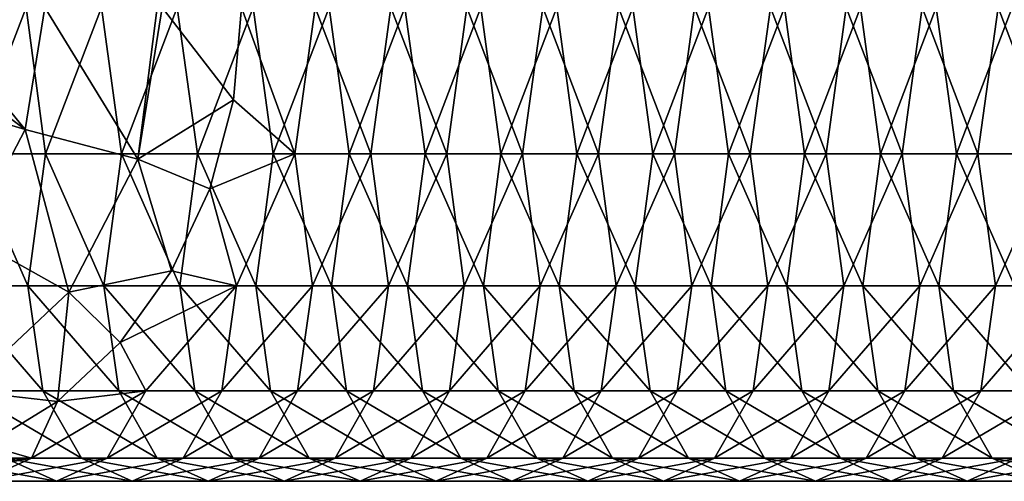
# Model space of a CAD drawing. Header units: inches. Extents: x -3.56 to 3.56, y -0.38 to 0.62.
# Tile 79 of 256: x -1.62 to -1.1, y -0.38 to -0.13. Entities that reach past the tile are written whole.
import ezdxf

# ---------------------------------------------------------------- set-up
doc = ezdxf.new("R2010")
doc.units = ezdxf.units.IN
doc.header["$LTSCALE"] = 65.185185
doc.header["$MEASUREMENT"] = 0
doc.layers.add('56', color=7, linetype='CONTINUOUS')
doc.layers.add('62', color=7, linetype='CONTINUOUS')

msp = doc.modelspace()

# ---------------------------------------------------------------- linework, layer by layer
at = {"layer": '56', "color": 13, "linetype": 'Continuous', "true_color": 0xd67263}
for points in [[(-1.61456, -0.125, -2.29651), (-1.65451, -0.125, -2.36569), (-1.64442, -0.20225, -2.3727), (-1.61456, -0.125, -2.29651)], [(-1.61456, -0.125, -2.29651), (-1.64442, -0.20225, -2.3727), (-1.60438, -0.20225, -2.30335), (-1.61456, -0.125, -2.29651)], [(-1.57494, -0.125, -2.22788), (-1.61456, -0.125, -2.29651), (-1.60438, -0.20225, -2.30335), (-1.57494, -0.125, -2.22788)], [(-1.57494, -0.125, -2.22788), (-1.60438, -0.20225, -2.30335), (-1.56434, -0.20225, -2.23399), (-1.57494, -0.125, -2.22788)], [(-1.5349, -0.125, -2.15853), (-1.57494, -0.125, -2.22788), (-1.56434, -0.20225, -2.23399), (-1.5349, -0.125, -2.15853)], [(-1.5349, -0.125, -2.15853), (-1.56434, -0.20225, -2.23399), (-1.5243, -0.20225, -2.16464), (-1.5349, -0.125, -2.15853)], [(-1.49486, -0.125, -2.08917), (-1.5349, -0.125, -2.15853), (-1.5243, -0.20225, -2.16464), (-1.49486, -0.125, -2.08917)], [(-1.49486, -0.125, -2.08917), (-1.5243, -0.20225, -2.16464), (-1.48426, -0.20225, -2.09529), (-1.49486, -0.125, -2.08917)], [(-1.50531, -0.17377, -3.09767), (-1.50111, -0.125, -3.09999), (-1.47284, -0.20225, -3.02657), (-1.50531, -0.17377, -3.09767)], [(-1.47284, -0.20225, -3.02657), (-1.50111, -0.125, -3.09999), (-1.46225, -0.125, -3.03269), (-1.47284, -0.20225, -3.02657)], [(-1.45482, -0.125, -2.01982), (-1.49486, -0.125, -2.08917), (-1.48426, -0.20225, -2.09529), (-1.45482, -0.125, -2.01982)], [(-1.45482, -0.125, -2.01982), (-1.48426, -0.20225, -2.09529), (-1.44422, -0.20225, -2.02594), (-1.45482, -0.125, -2.01982)], [(-1.47284, -0.20225, -3.02657), (-1.46225, -0.125, -3.03269), (-1.4328, -0.20225, -2.95722), (-1.47284, -0.20225, -3.02657)], [(-1.46225, -0.125, -3.03269), (-1.42221, -0.125, -2.96334), (-1.4328, -0.20225, -2.95722), (-1.46225, -0.125, -3.03269)], [(-1.41478, -0.125, -1.95047), (-1.45482, -0.125, -2.01982), (-1.44422, -0.20225, -2.02594), (-1.41478, -0.125, -1.95047)], [(-1.41478, -0.125, -1.95047), (-1.44422, -0.20225, -2.02594), (-1.40418, -0.20225, -1.95659), (-1.41478, -0.125, -1.95047)], [(-1.4328, -0.20225, -2.95722), (-1.42221, -0.125, -2.96334), (-1.39276, -0.20225, -2.88787), (-1.4328, -0.20225, -2.95722)], [(-1.42221, -0.125, -2.96334), (-1.38217, -0.125, -2.89398), (-1.39276, -0.20225, -2.88787), (-1.42221, -0.125, -2.96334)], [(-1.37474, -0.125, -1.88112), (-1.41478, -0.125, -1.95047), (-1.40418, -0.20225, -1.95659), (-1.37474, -0.125, -1.88112)], [(-1.37474, -0.125, -1.88112), (-1.40418, -0.20225, -1.95659), (-1.36414, -0.20225, -1.88724), (-1.37474, -0.125, -1.88112)], [(-1.39276, -0.20225, -2.88787), (-1.38217, -0.125, -2.89398), (-1.35272, -0.20225, -2.81852), (-1.39276, -0.20225, -2.88787)], [(-1.38217, -0.125, -2.89398), (-1.34213, -0.125, -2.82463), (-1.35272, -0.20225, -2.81852), (-1.38217, -0.125, -2.89398)], [(-1.3347, -0.125, -1.81177), (-1.37474, -0.125, -1.88112), (-1.36414, -0.20225, -1.88724), (-1.3347, -0.125, -1.81177)], [(-1.3347, -0.125, -1.81177), (-1.36414, -0.20225, -1.88724), (-1.3241, -0.20225, -1.81789), (-1.3347, -0.125, -1.81177)], [(-1.35272, -0.20225, -2.81852), (-1.34213, -0.125, -2.82463), (-1.31268, -0.20225, -2.74916), (-1.35272, -0.20225, -2.81852)], [(-1.34213, -0.125, -2.82463), (-1.30209, -0.125, -2.75528), (-1.31268, -0.20225, -2.74916), (-1.34213, -0.125, -2.82463)], [(-1.29466, -0.125, -1.74242), (-1.3347, -0.125, -1.81177), (-1.3241, -0.20225, -1.81789), (-1.29466, -0.125, -1.74242)], [(-1.29466, -0.125, -1.74242), (-1.3241, -0.20225, -1.81789), (-1.28406, -0.20225, -1.74854), (-1.29466, -0.125, -1.74242)], [(-1.31268, -0.20225, -2.74916), (-1.30209, -0.125, -2.75528), (-1.27264, -0.20225, -2.67981), (-1.31268, -0.20225, -2.74916)], [(-1.30209, -0.125, -2.75528), (-1.26205, -0.125, -2.68593), (-1.27264, -0.20225, -2.67981), (-1.30209, -0.125, -2.75528)], [(-1.25462, -0.125, -1.67307), (-1.29466, -0.125, -1.74242), (-1.28406, -0.20225, -1.74854), (-1.25462, -0.125, -1.67307)], [(-1.25462, -0.125, -1.67307), (-1.28406, -0.20225, -1.74854), (-1.24402, -0.20225, -1.67918), (-1.25462, -0.125, -1.67307)], [(-1.27264, -0.20225, -2.67981), (-1.26205, -0.125, -2.68593), (-1.2326, -0.20225, -2.61046), (-1.27264, -0.20225, -2.67981)], [(-1.26205, -0.125, -2.68593), (-1.22201, -0.125, -2.61658), (-1.2326, -0.20225, -2.61046), (-1.26205, -0.125, -2.68593)], [(-1.21458, -0.125, -1.60371), (-1.25462, -0.125, -1.67307), (-1.24402, -0.20225, -1.67918), (-1.21458, -0.125, -1.60371)], [(-1.21458, -0.125, -1.60371), (-1.24402, -0.20225, -1.67918), (-1.20398, -0.20225, -1.60983), (-1.21458, -0.125, -1.60371)], [(-1.2326, -0.20225, -2.61046), (-1.22201, -0.125, -2.61658), (-1.19256, -0.20225, -2.54111), (-1.2326, -0.20225, -2.61046)], [(-1.22201, -0.125, -2.61658), (-1.18197, -0.125, -2.54723), (-1.19256, -0.20225, -2.54111), (-1.22201, -0.125, -2.61658)], [(-1.17454, -0.125, -1.53436), (-1.21458, -0.125, -1.60371), (-1.20398, -0.20225, -1.60983), (-1.17454, -0.125, -1.53436)], [(-1.17454, -0.125, -1.53436), (-1.20398, -0.20225, -1.60983), (-1.16394, -0.20225, -1.54048), (-1.17454, -0.125, -1.53436)], [(-1.19256, -0.20225, -2.54111), (-1.18197, -0.125, -2.54723), (-1.15252, -0.20225, -2.47176), (-1.19256, -0.20225, -2.54111)], [(-1.18197, -0.125, -2.54723), (-1.14193, -0.125, -2.47788), (-1.15252, -0.20225, -2.47176), (-1.18197, -0.125, -2.54723)], [(-1.1345, -0.125, -1.46501), (-1.17454, -0.125, -1.53436), (-1.16394, -0.20225, -1.54048), (-1.1345, -0.125, -1.46501)], [(-1.1345, -0.125, -1.46501), (-1.16394, -0.20225, -1.54048), (-1.1239, -0.20225, -1.47113), (-1.1345, -0.125, -1.46501)], [(-1.15252, -0.20225, -2.47176), (-1.14193, -0.125, -2.47788), (-1.11248, -0.20225, -2.40241), (-1.15252, -0.20225, -2.47176)], [(-1.14193, -0.125, -2.47788), (-1.10189, -0.125, -2.40853), (-1.11248, -0.20225, -2.40241), (-1.14193, -0.125, -2.47788)], [(-1.09446, -0.125, -1.39566), (-1.1345, -0.125, -1.46501), (-1.1239, -0.20225, -1.47113), (-1.09446, -0.125, -1.39566)], [(-1.09446, -0.125, -1.39566), (-1.1239, -0.20225, -1.47113), (-1.08386, -0.20225, -1.40178), (-1.09446, -0.125, -1.39566)], [(-1.11248, -0.20225, -2.40241), (-1.10189, -0.125, -2.40853), (-1.07244, -0.20225, -2.33306), (-1.11248, -0.20225, -2.40241)], [(-1.10189, -0.125, -2.40853), (-1.06185, -0.125, -2.33917), (-1.07244, -0.20225, -2.33306), (-1.10189, -0.125, -2.40853)], [(-1.51776, -0.22067, -3.09077), (-1.50531, -0.17377, -3.09767), (-1.47284, -0.20225, -3.02657), (-1.51776, -0.22067, -3.09077)], [(-1.64442, -0.20225, -2.3727), (-1.65371, -0.27195, -2.4598), (-1.61367, -0.27195, -2.39045), (-1.64442, -0.20225, -2.3727)], [(-1.64442, -0.20225, -2.3727), (-1.61367, -0.27195, -2.39045), (-1.60438, -0.20225, -2.30335), (-1.64442, -0.20225, -2.3727)], [(-1.60438, -0.20225, -2.30335), (-1.61367, -0.27195, -2.39045), (-1.57363, -0.27195, -2.3211), (-1.60438, -0.20225, -2.30335)], [(-1.60438, -0.20225, -2.30335), (-1.57363, -0.27195, -2.3211), (-1.56434, -0.20225, -2.23399), (-1.60438, -0.20225, -2.30335)], [(-1.56434, -0.20225, -2.23399), (-1.57363, -0.27195, -2.3211), (-1.53359, -0.27195, -2.25175), (-1.56434, -0.20225, -2.23399)], [(-1.56434, -0.20225, -2.23399), (-1.53359, -0.27195, -2.25175), (-1.5243, -0.20225, -2.16464), (-1.56434, -0.20225, -2.23399)], [(-1.5243, -0.20225, -2.16464), (-1.53359, -0.27195, -2.25175), (-1.49355, -0.27195, -2.1824), (-1.5243, -0.20225, -2.16464)], [(-1.5243, -0.20225, -2.16464), (-1.49355, -0.27195, -2.1824), (-1.48426, -0.20225, -2.09529), (-1.5243, -0.20225, -2.16464)], [(-1.5036, -0.27195, -3.00881), (-1.51776, -0.22067, -3.09077), (-1.47284, -0.20225, -3.02657), (-1.5036, -0.27195, -3.00881)], [(-1.5036, -0.27195, -3.00881), (-1.47284, -0.20225, -3.02657), (-1.46356, -0.27195, -2.93946), (-1.5036, -0.27195, -3.00881)], [(-1.48426, -0.20225, -2.09529), (-1.49355, -0.27195, -2.1824), (-1.45351, -0.27195, -2.11305), (-1.48426, -0.20225, -2.09529)], [(-1.48426, -0.20225, -2.09529), (-1.45351, -0.27195, -2.11305), (-1.44422, -0.20225, -2.02594), (-1.48426, -0.20225, -2.09529)], [(-1.46356, -0.27195, -2.93946), (-1.47284, -0.20225, -3.02657), (-1.4328, -0.20225, -2.95722), (-1.46356, -0.27195, -2.93946)], [(-1.46356, -0.27195, -2.93946), (-1.4328, -0.20225, -2.95722), (-1.42352, -0.27195, -2.87011), (-1.46356, -0.27195, -2.93946)], [(-1.44422, -0.20225, -2.02594), (-1.45351, -0.27195, -2.11305), (-1.41347, -0.27195, -2.0437), (-1.44422, -0.20225, -2.02594)], [(-1.44422, -0.20225, -2.02594), (-1.41347, -0.27195, -2.0437), (-1.40418, -0.20225, -1.95659), (-1.44422, -0.20225, -2.02594)], [(-1.42352, -0.27195, -2.87011), (-1.4328, -0.20225, -2.95722), (-1.39276, -0.20225, -2.88787), (-1.42352, -0.27195, -2.87011)], [(-1.42352, -0.27195, -2.87011), (-1.39276, -0.20225, -2.88787), (-1.38348, -0.27195, -2.80076), (-1.42352, -0.27195, -2.87011)], [(-1.40418, -0.20225, -1.95659), (-1.41347, -0.27195, -2.0437), (-1.37343, -0.27195, -1.97434), (-1.40418, -0.20225, -1.95659)], [(-1.40418, -0.20225, -1.95659), (-1.37343, -0.27195, -1.97434), (-1.36414, -0.20225, -1.88724), (-1.40418, -0.20225, -1.95659)], [(-1.38348, -0.27195, -2.80076), (-1.39276, -0.20225, -2.88787), (-1.35272, -0.20225, -2.81852), (-1.38348, -0.27195, -2.80076)], [(-1.38348, -0.27195, -2.80076), (-1.35272, -0.20225, -2.81852), (-1.34344, -0.27195, -2.73141), (-1.38348, -0.27195, -2.80076)], [(-1.36414, -0.20225, -1.88724), (-1.37343, -0.27195, -1.97434), (-1.33339, -0.27195, -1.90499), (-1.36414, -0.20225, -1.88724)], [(-1.36414, -0.20225, -1.88724), (-1.33339, -0.27195, -1.90499), (-1.3241, -0.20225, -1.81789), (-1.36414, -0.20225, -1.88724)], [(-1.34344, -0.27195, -2.73141), (-1.35272, -0.20225, -2.81852), (-1.31268, -0.20225, -2.74916), (-1.34344, -0.27195, -2.73141)], [(-1.34344, -0.27195, -2.73141), (-1.31268, -0.20225, -2.74916), (-1.3034, -0.27195, -2.66206), (-1.34344, -0.27195, -2.73141)], [(-1.3241, -0.20225, -1.81789), (-1.33339, -0.27195, -1.90499), (-1.29335, -0.27195, -1.83564), (-1.3241, -0.20225, -1.81789)], [(-1.3241, -0.20225, -1.81789), (-1.29335, -0.27195, -1.83564), (-1.28406, -0.20225, -1.74854), (-1.3241, -0.20225, -1.81789)], [(-1.3034, -0.27195, -2.66206), (-1.31268, -0.20225, -2.74916), (-1.27264, -0.20225, -2.67981), (-1.3034, -0.27195, -2.66206)], [(-1.3034, -0.27195, -2.66206), (-1.27264, -0.20225, -2.67981), (-1.26336, -0.27195, -2.59271), (-1.3034, -0.27195, -2.66206)], [(-1.28406, -0.20225, -1.74854), (-1.29335, -0.27195, -1.83564), (-1.25331, -0.27195, -1.76629), (-1.28406, -0.20225, -1.74854)], [(-1.28406, -0.20225, -1.74854), (-1.25331, -0.27195, -1.76629), (-1.24402, -0.20225, -1.67918), (-1.28406, -0.20225, -1.74854)], [(-1.26336, -0.27195, -2.59271), (-1.27264, -0.20225, -2.67981), (-1.2326, -0.20225, -2.61046), (-1.26336, -0.27195, -2.59271)], [(-1.26336, -0.27195, -2.59271), (-1.2326, -0.20225, -2.61046), (-1.22332, -0.27195, -2.52336), (-1.26336, -0.27195, -2.59271)], [(-1.24402, -0.20225, -1.67918), (-1.25331, -0.27195, -1.76629), (-1.21327, -0.27195, -1.69694), (-1.24402, -0.20225, -1.67918)], [(-1.24402, -0.20225, -1.67918), (-1.21327, -0.27195, -1.69694), (-1.20398, -0.20225, -1.60983), (-1.24402, -0.20225, -1.67918)], [(-1.22332, -0.27195, -2.52336), (-1.2326, -0.20225, -2.61046), (-1.19256, -0.20225, -2.54111), (-1.22332, -0.27195, -2.52336)], [(-1.22332, -0.27195, -2.52336), (-1.19256, -0.20225, -2.54111), (-1.18328, -0.27195, -2.454), (-1.22332, -0.27195, -2.52336)], [(-1.20398, -0.20225, -1.60983), (-1.21327, -0.27195, -1.69694), (-1.17323, -0.27195, -1.62759), (-1.20398, -0.20225, -1.60983)], [(-1.20398, -0.20225, -1.60983), (-1.17323, -0.27195, -1.62759), (-1.16394, -0.20225, -1.54048), (-1.20398, -0.20225, -1.60983)], [(-1.18328, -0.27195, -2.454), (-1.19256, -0.20225, -2.54111), (-1.15252, -0.20225, -2.47176), (-1.18328, -0.27195, -2.454)], [(-1.18328, -0.27195, -2.454), (-1.15252, -0.20225, -2.47176), (-1.14324, -0.27195, -2.38465), (-1.18328, -0.27195, -2.454)], [(-1.16394, -0.20225, -1.54048), (-1.17323, -0.27195, -1.62759), (-1.13319, -0.27195, -1.55824), (-1.16394, -0.20225, -1.54048)], [(-1.16394, -0.20225, -1.54048), (-1.13319, -0.27195, -1.55824), (-1.1239, -0.20225, -1.47113), (-1.16394, -0.20225, -1.54048)], [(-1.14324, -0.27195, -2.38465), (-1.15252, -0.20225, -2.47176), (-1.11248, -0.20225, -2.40241), (-1.14324, -0.27195, -2.38465)], [(-1.14324, -0.27195, -2.38465), (-1.11248, -0.20225, -2.40241), (-1.1032, -0.27195, -2.3153), (-1.14324, -0.27195, -2.38465)], [(-1.1239, -0.20225, -1.47113), (-1.13319, -0.27195, -1.55824), (-1.09315, -0.27195, -1.48889), (-1.1239, -0.20225, -1.47113)], [(-1.1239, -0.20225, -1.47113), (-1.09315, -0.27195, -1.48889), (-1.08386, -0.20225, -1.40178), (-1.1239, -0.20225, -1.47113)], [(-1.1032, -0.27195, -2.3153), (-1.11248, -0.20225, -2.40241), (-1.07244, -0.20225, -2.33306), (-1.1032, -0.27195, -2.3153)], [(-1.1032, -0.27195, -2.3153), (-1.07244, -0.20225, -2.33306), (-1.06316, -0.27195, -2.24595), (-1.1032, -0.27195, -2.3153)], [(-1.53795, -0.2639, -3.07953), (-1.51776, -0.22067, -3.09077), (-1.5036, -0.27195, -3.00881), (-1.53795, -0.2639, -3.07953)], [(-1.56509, -0.30178, -3.06436), (-1.53795, -0.2639, -3.07953), (-1.5036, -0.27195, -3.00881), (-1.56509, -0.30178, -3.06436)], [(-1.65371, -0.27195, -2.4598), (-1.64585, -0.32725, -2.55681), (-1.60581, -0.32725, -2.48746), (-1.65371, -0.27195, -2.4598)], [(-1.65371, -0.27195, -2.4598), (-1.60581, -0.32725, -2.48746), (-1.61367, -0.27195, -2.39045), (-1.65371, -0.27195, -2.4598)], [(-1.61367, -0.27195, -2.39045), (-1.60581, -0.32725, -2.48746), (-1.56577, -0.32725, -2.41811), (-1.61367, -0.27195, -2.39045)], [(-1.61367, -0.27195, -2.39045), (-1.56577, -0.32725, -2.41811), (-1.57363, -0.27195, -2.3211), (-1.61367, -0.27195, -2.39045)], [(-1.57363, -0.27195, -2.3211), (-1.56577, -0.32725, -2.41811), (-1.52573, -0.32725, -2.34875), (-1.57363, -0.27195, -2.3211)], [(-1.57363, -0.27195, -2.3211), (-1.52573, -0.32725, -2.34875), (-1.53359, -0.27195, -2.25175), (-1.57363, -0.27195, -2.3211)], [(-1.55149, -0.32725, -2.98116), (-1.56509, -0.30178, -3.06436), (-1.5036, -0.27195, -3.00881), (-1.55149, -0.32725, -2.98116)], [(-1.55149, -0.32725, -2.98116), (-1.5036, -0.27195, -3.00881), (-1.51145, -0.32725, -2.91181), (-1.55149, -0.32725, -2.98116)], [(-1.53359, -0.27195, -2.25175), (-1.52573, -0.32725, -2.34875), (-1.48569, -0.32725, -2.2794), (-1.53359, -0.27195, -2.25175)], [(-1.53359, -0.27195, -2.25175), (-1.48569, -0.32725, -2.2794), (-1.49355, -0.27195, -2.1824), (-1.53359, -0.27195, -2.25175)], [(-1.51145, -0.32725, -2.91181), (-1.5036, -0.27195, -3.00881), (-1.46356, -0.27195, -2.93946), (-1.51145, -0.32725, -2.91181)], [(-1.51145, -0.32725, -2.91181), (-1.46356, -0.27195, -2.93946), (-1.47141, -0.32725, -2.84246), (-1.51145, -0.32725, -2.91181)], [(-1.49355, -0.27195, -2.1824), (-1.48569, -0.32725, -2.2794), (-1.44565, -0.32725, -2.21005), (-1.49355, -0.27195, -2.1824)], [(-1.49355, -0.27195, -2.1824), (-1.44565, -0.32725, -2.21005), (-1.45351, -0.27195, -2.11305), (-1.49355, -0.27195, -2.1824)], [(-1.47141, -0.32725, -2.84246), (-1.46356, -0.27195, -2.93946), (-1.42352, -0.27195, -2.87011), (-1.47141, -0.32725, -2.84246)], [(-1.47141, -0.32725, -2.84246), (-1.42352, -0.27195, -2.87011), (-1.43137, -0.32725, -2.77311), (-1.47141, -0.32725, -2.84246)], [(-1.45351, -0.27195, -2.11305), (-1.44565, -0.32725, -2.21005), (-1.40561, -0.32725, -2.1407), (-1.45351, -0.27195, -2.11305)], [(-1.45351, -0.27195, -2.11305), (-1.40561, -0.32725, -2.1407), (-1.41347, -0.27195, -2.0437), (-1.45351, -0.27195, -2.11305)], [(-1.43137, -0.32725, -2.77311), (-1.42352, -0.27195, -2.87011), (-1.38348, -0.27195, -2.80076), (-1.43137, -0.32725, -2.77311)], [(-1.43137, -0.32725, -2.77311), (-1.38348, -0.27195, -2.80076), (-1.39133, -0.32725, -2.70376), (-1.43137, -0.32725, -2.77311)], [(-1.41347, -0.27195, -2.0437), (-1.40561, -0.32725, -2.1407), (-1.36557, -0.32725, -2.07135), (-1.41347, -0.27195, -2.0437)], [(-1.41347, -0.27195, -2.0437), (-1.36557, -0.32725, -2.07135), (-1.37343, -0.27195, -1.97434), (-1.41347, -0.27195, -2.0437)], [(-1.39133, -0.32725, -2.70376), (-1.38348, -0.27195, -2.80076), (-1.34344, -0.27195, -2.73141), (-1.39133, -0.32725, -2.70376)], [(-1.39133, -0.32725, -2.70376), (-1.34344, -0.27195, -2.73141), (-1.35129, -0.32725, -2.6344), (-1.39133, -0.32725, -2.70376)], [(-1.37343, -0.27195, -1.97434), (-1.36557, -0.32725, -2.07135), (-1.32553, -0.32725, -2.002), (-1.37343, -0.27195, -1.97434)], [(-1.37343, -0.27195, -1.97434), (-1.32553, -0.32725, -2.002), (-1.33339, -0.27195, -1.90499), (-1.37343, -0.27195, -1.97434)], [(-1.35129, -0.32725, -2.6344), (-1.34344, -0.27195, -2.73141), (-1.3034, -0.27195, -2.66206), (-1.35129, -0.32725, -2.6344)], [(-1.35129, -0.32725, -2.6344), (-1.3034, -0.27195, -2.66206), (-1.31125, -0.32725, -2.56505), (-1.35129, -0.32725, -2.6344)], [(-1.33339, -0.27195, -1.90499), (-1.32553, -0.32725, -2.002), (-1.28549, -0.32725, -1.93265), (-1.33339, -0.27195, -1.90499)], [(-1.33339, -0.27195, -1.90499), (-1.28549, -0.32725, -1.93265), (-1.29335, -0.27195, -1.83564), (-1.33339, -0.27195, -1.90499)], [(-1.31125, -0.32725, -2.56505), (-1.3034, -0.27195, -2.66206), (-1.26336, -0.27195, -2.59271), (-1.31125, -0.32725, -2.56505)], [(-1.31125, -0.32725, -2.56505), (-1.26336, -0.27195, -2.59271), (-1.27121, -0.32725, -2.4957), (-1.31125, -0.32725, -2.56505)], [(-1.29335, -0.27195, -1.83564), (-1.28549, -0.32725, -1.93265), (-1.24545, -0.32725, -1.8633), (-1.29335, -0.27195, -1.83564)], [(-1.29335, -0.27195, -1.83564), (-1.24545, -0.32725, -1.8633), (-1.25331, -0.27195, -1.76629), (-1.29335, -0.27195, -1.83564)], [(-1.27121, -0.32725, -2.4957), (-1.26336, -0.27195, -2.59271), (-1.22332, -0.27195, -2.52336), (-1.27121, -0.32725, -2.4957)], [(-1.27121, -0.32725, -2.4957), (-1.22332, -0.27195, -2.52336), (-1.23117, -0.32725, -2.42635), (-1.27121, -0.32725, -2.4957)], [(-1.25331, -0.27195, -1.76629), (-1.24545, -0.32725, -1.8633), (-1.20541, -0.32725, -1.79394), (-1.25331, -0.27195, -1.76629)], [(-1.25331, -0.27195, -1.76629), (-1.20541, -0.32725, -1.79394), (-1.21327, -0.27195, -1.69694), (-1.25331, -0.27195, -1.76629)], [(-1.23117, -0.32725, -2.42635), (-1.22332, -0.27195, -2.52336), (-1.18328, -0.27195, -2.454), (-1.23117, -0.32725, -2.42635)], [(-1.23117, -0.32725, -2.42635), (-1.18328, -0.27195, -2.454), (-1.19113, -0.32725, -2.357), (-1.23117, -0.32725, -2.42635)], [(-1.21327, -0.27195, -1.69694), (-1.20541, -0.32725, -1.79394), (-1.16537, -0.32725, -1.72459), (-1.21327, -0.27195, -1.69694)], [(-1.21327, -0.27195, -1.69694), (-1.16537, -0.32725, -1.72459), (-1.17323, -0.27195, -1.62759), (-1.21327, -0.27195, -1.69694)], [(-1.19113, -0.32725, -2.357), (-1.18328, -0.27195, -2.454), (-1.14324, -0.27195, -2.38465), (-1.19113, -0.32725, -2.357)], [(-1.19113, -0.32725, -2.357), (-1.14324, -0.27195, -2.38465), (-1.15109, -0.32725, -2.28765), (-1.19113, -0.32725, -2.357)], [(-1.17323, -0.27195, -1.62759), (-1.16537, -0.32725, -1.72459), (-1.12533, -0.32725, -1.65524), (-1.17323, -0.27195, -1.62759)], [(-1.17323, -0.27195, -1.62759), (-1.12533, -0.32725, -1.65524), (-1.13319, -0.27195, -1.55824), (-1.17323, -0.27195, -1.62759)], [(-1.15109, -0.32725, -2.28765), (-1.14324, -0.27195, -2.38465), (-1.1032, -0.27195, -2.3153), (-1.15109, -0.32725, -2.28765)], [(-1.15109, -0.32725, -2.28765), (-1.1032, -0.27195, -2.3153), (-1.11105, -0.32725, -2.2183), (-1.15109, -0.32725, -2.28765)], [(-1.13319, -0.27195, -1.55824), (-1.12533, -0.32725, -1.65524), (-1.08529, -0.32725, -1.58589), (-1.13319, -0.27195, -1.55824)], [(-1.13319, -0.27195, -1.55824), (-1.08529, -0.32725, -1.58589), (-1.09315, -0.27195, -1.48889), (-1.13319, -0.27195, -1.55824)], [(-1.11105, -0.32725, -2.2183), (-1.1032, -0.27195, -2.3153), (-1.06316, -0.27195, -2.24595), (-1.11105, -0.32725, -2.2183)], [(-1.11105, -0.32725, -2.2183), (-1.06316, -0.27195, -2.24595), (-1.07101, -0.32725, -2.14894), (-1.11105, -0.32725, -2.2183)], [(-1.59812, -0.33287, -3.04579), (-1.56509, -0.30178, -3.06436), (-1.55149, -0.32725, -2.98116), (-1.59812, -0.33287, -3.04579)], [(-1.64585, -0.32725, -2.55681), (-1.62554, -0.36276, -2.66101), (-1.5855, -0.36276, -2.59165), (-1.64585, -0.32725, -2.55681)], [(-1.64585, -0.32725, -2.55681), (-1.5855, -0.36276, -2.59165), (-1.60581, -0.32725, -2.48746), (-1.64585, -0.32725, -2.55681)], [(-1.61185, -0.36276, -2.94631), (-1.59812, -0.33287, -3.04579), (-1.55149, -0.32725, -2.98116), (-1.61185, -0.36276, -2.94631)], [(-1.61185, -0.36276, -2.94631), (-1.55149, -0.32725, -2.98116), (-1.57181, -0.36276, -2.87696), (-1.61185, -0.36276, -2.94631)], [(-1.60581, -0.32725, -2.48746), (-1.5855, -0.36276, -2.59165), (-1.54546, -0.36276, -2.5223), (-1.60581, -0.32725, -2.48746)], [(-1.60581, -0.32725, -2.48746), (-1.54546, -0.36276, -2.5223), (-1.56577, -0.32725, -2.41811), (-1.60581, -0.32725, -2.48746)], [(-1.57181, -0.36276, -2.87696), (-1.55149, -0.32725, -2.98116), (-1.51145, -0.32725, -2.91181), (-1.57181, -0.36276, -2.87696)], [(-1.57181, -0.36276, -2.87696), (-1.51145, -0.32725, -2.91181), (-1.53177, -0.36276, -2.80761), (-1.57181, -0.36276, -2.87696)], [(-1.56577, -0.32725, -2.41811), (-1.54546, -0.36276, -2.5223), (-1.50542, -0.36276, -2.45295), (-1.56577, -0.32725, -2.41811)], [(-1.56577, -0.32725, -2.41811), (-1.50542, -0.36276, -2.45295), (-1.52573, -0.32725, -2.34875), (-1.56577, -0.32725, -2.41811)], [(-1.53177, -0.36276, -2.80761), (-1.51145, -0.32725, -2.91181), (-1.47141, -0.32725, -2.84246), (-1.53177, -0.36276, -2.80761)], [(-1.53177, -0.36276, -2.80761), (-1.47141, -0.32725, -2.84246), (-1.49173, -0.36276, -2.73826), (-1.53177, -0.36276, -2.80761)], [(-1.52573, -0.32725, -2.34875), (-1.50542, -0.36276, -2.45295), (-1.46538, -0.36276, -2.3836), (-1.52573, -0.32725, -2.34875)], [(-1.52573, -0.32725, -2.34875), (-1.46538, -0.36276, -2.3836), (-1.48569, -0.32725, -2.2794), (-1.52573, -0.32725, -2.34875)], [(-1.49173, -0.36276, -2.73826), (-1.47141, -0.32725, -2.84246), (-1.43137, -0.32725, -2.77311), (-1.49173, -0.36276, -2.73826)], [(-1.49173, -0.36276, -2.73826), (-1.43137, -0.32725, -2.77311), (-1.45169, -0.36276, -2.66891), (-1.49173, -0.36276, -2.73826)], [(-1.48569, -0.32725, -2.2794), (-1.46538, -0.36276, -2.3836), (-1.42534, -0.36276, -2.31425), (-1.48569, -0.32725, -2.2794)], [(-1.48569, -0.32725, -2.2794), (-1.42534, -0.36276, -2.31425), (-1.44565, -0.32725, -2.21005), (-1.48569, -0.32725, -2.2794)], [(-1.45169, -0.36276, -2.66891), (-1.43137, -0.32725, -2.77311), (-1.39133, -0.32725, -2.70376), (-1.45169, -0.36276, -2.66891)], [(-1.45169, -0.36276, -2.66891), (-1.39133, -0.32725, -2.70376), (-1.41165, -0.36276, -2.59956), (-1.45169, -0.36276, -2.66891)], [(-1.44565, -0.32725, -2.21005), (-1.42534, -0.36276, -2.31425), (-1.3853, -0.36276, -2.2449), (-1.44565, -0.32725, -2.21005)], [(-1.44565, -0.32725, -2.21005), (-1.3853, -0.36276, -2.2449), (-1.40561, -0.32725, -2.1407), (-1.44565, -0.32725, -2.21005)], [(-1.41165, -0.36276, -2.59956), (-1.39133, -0.32725, -2.70376), (-1.35129, -0.32725, -2.6344), (-1.41165, -0.36276, -2.59956)], [(-1.41165, -0.36276, -2.59956), (-1.35129, -0.32725, -2.6344), (-1.37161, -0.36276, -2.53021), (-1.41165, -0.36276, -2.59956)], [(-1.40561, -0.32725, -2.1407), (-1.3853, -0.36276, -2.2449), (-1.34526, -0.36276, -2.17555), (-1.40561, -0.32725, -2.1407)], [(-1.40561, -0.32725, -2.1407), (-1.34526, -0.36276, -2.17555), (-1.36557, -0.32725, -2.07135), (-1.40561, -0.32725, -2.1407)], [(-1.37161, -0.36276, -2.53021), (-1.35129, -0.32725, -2.6344), (-1.31125, -0.32725, -2.56505), (-1.37161, -0.36276, -2.53021)], [(-1.37161, -0.36276, -2.53021), (-1.31125, -0.32725, -2.56505), (-1.33157, -0.36276, -2.46086), (-1.37161, -0.36276, -2.53021)], [(-1.36557, -0.32725, -2.07135), (-1.34526, -0.36276, -2.17555), (-1.30522, -0.36276, -2.1062), (-1.36557, -0.32725, -2.07135)], [(-1.36557, -0.32725, -2.07135), (-1.30522, -0.36276, -2.1062), (-1.32553, -0.32725, -2.002), (-1.36557, -0.32725, -2.07135)], [(-1.33157, -0.36276, -2.46086), (-1.31125, -0.32725, -2.56505), (-1.27121, -0.32725, -2.4957), (-1.33157, -0.36276, -2.46086)], [(-1.33157, -0.36276, -2.46086), (-1.27121, -0.32725, -2.4957), (-1.29153, -0.36276, -2.3915), (-1.33157, -0.36276, -2.46086)], [(-1.32553, -0.32725, -2.002), (-1.30522, -0.36276, -2.1062), (-1.26518, -0.36276, -2.03684), (-1.32553, -0.32725, -2.002)], [(-1.32553, -0.32725, -2.002), (-1.26518, -0.36276, -2.03684), (-1.28549, -0.32725, -1.93265), (-1.32553, -0.32725, -2.002)], [(-1.29153, -0.36276, -2.3915), (-1.27121, -0.32725, -2.4957), (-1.23117, -0.32725, -2.42635), (-1.29153, -0.36276, -2.3915)], [(-1.29153, -0.36276, -2.3915), (-1.23117, -0.32725, -2.42635), (-1.25149, -0.36276, -2.32215), (-1.29153, -0.36276, -2.3915)], [(-1.28549, -0.32725, -1.93265), (-1.26518, -0.36276, -2.03684), (-1.22514, -0.36276, -1.96749), (-1.28549, -0.32725, -1.93265)], [(-1.28549, -0.32725, -1.93265), (-1.22514, -0.36276, -1.96749), (-1.24545, -0.32725, -1.8633), (-1.28549, -0.32725, -1.93265)], [(-1.25149, -0.36276, -2.32215), (-1.23117, -0.32725, -2.42635), (-1.19113, -0.32725, -2.357), (-1.25149, -0.36276, -2.32215)], [(-1.25149, -0.36276, -2.32215), (-1.19113, -0.32725, -2.357), (-1.21145, -0.36276, -2.2528), (-1.25149, -0.36276, -2.32215)], [(-1.24545, -0.32725, -1.8633), (-1.22514, -0.36276, -1.96749), (-1.1851, -0.36276, -1.89814), (-1.24545, -0.32725, -1.8633)], [(-1.24545, -0.32725, -1.8633), (-1.1851, -0.36276, -1.89814), (-1.20541, -0.32725, -1.79394), (-1.24545, -0.32725, -1.8633)], [(-1.21145, -0.36276, -2.2528), (-1.19113, -0.32725, -2.357), (-1.15109, -0.32725, -2.28765), (-1.21145, -0.36276, -2.2528)], [(-1.21145, -0.36276, -2.2528), (-1.15109, -0.32725, -2.28765), (-1.17141, -0.36276, -2.18345), (-1.21145, -0.36276, -2.2528)], [(-1.20541, -0.32725, -1.79394), (-1.1851, -0.36276, -1.89814), (-1.14506, -0.36276, -1.82879), (-1.20541, -0.32725, -1.79394)], [(-1.20541, -0.32725, -1.79394), (-1.14506, -0.36276, -1.82879), (-1.16537, -0.32725, -1.72459), (-1.20541, -0.32725, -1.79394)], [(-1.17141, -0.36276, -2.18345), (-1.15109, -0.32725, -2.28765), (-1.11105, -0.32725, -2.2183), (-1.17141, -0.36276, -2.18345)], [(-1.17141, -0.36276, -2.18345), (-1.11105, -0.32725, -2.2183), (-1.13137, -0.36276, -2.1141), (-1.17141, -0.36276, -2.18345)], [(-1.16537, -0.32725, -1.72459), (-1.14506, -0.36276, -1.82879), (-1.10502, -0.36276, -1.75944), (-1.16537, -0.32725, -1.72459)], [(-1.16537, -0.32725, -1.72459), (-1.10502, -0.36276, -1.75944), (-1.12533, -0.32725, -1.65524), (-1.16537, -0.32725, -1.72459)], [(-1.13137, -0.36276, -2.1141), (-1.11105, -0.32725, -2.2183), (-1.07101, -0.32725, -2.14894), (-1.13137, -0.36276, -2.1141)], [(-1.13137, -0.36276, -2.1141), (-1.07101, -0.32725, -2.14894), (-1.09133, -0.36276, -2.04475), (-1.13137, -0.36276, -2.1141)], [(-1.12533, -0.32725, -1.65524), (-1.10502, -0.36276, -1.75944), (-1.06498, -0.36276, -1.69009), (-1.12533, -0.32725, -1.65524)], [(-1.12533, -0.32725, -1.65524), (-1.06498, -0.36276, -1.69009), (-1.08529, -0.32725, -1.58589), (-1.12533, -0.32725, -1.65524)], [(-1.63574, -0.35597, -3.02451), (-1.59812, -0.33287, -3.04579), (-1.61185, -0.36276, -2.94631), (-1.63574, -0.35597, -3.02451)], [(-1.67647, -0.3702, -3.00127), (-1.63574, -0.35597, -3.02451), (-1.61185, -0.36276, -2.94631), (-1.67647, -0.3702, -3.00127)], [(-1.67875, -0.375, -2.90769), (-1.67647, -0.3702, -3.00127), (-1.61185, -0.36276, -2.94631), (-1.67875, -0.375, -2.90769)], [(-1.67875, -0.375, -2.90769), (-1.61185, -0.36276, -2.94631), (-1.63871, -0.375, -2.83834), (-1.67875, -0.375, -2.90769)], [(-1.66558, -0.36276, -2.73036), (-1.63871, -0.375, -2.83834), (-1.59867, -0.375, -2.76898), (-1.66558, -0.36276, -2.73036)], [(-1.66558, -0.36276, -2.73036), (-1.59867, -0.375, -2.76898), (-1.62554, -0.36276, -2.66101), (-1.66558, -0.36276, -2.73036)], [(-1.63871, -0.375, -2.83834), (-1.61185, -0.36276, -2.94631), (-1.57181, -0.36276, -2.87696), (-1.63871, -0.375, -2.83834)], [(-1.63871, -0.375, -2.83834), (-1.57181, -0.36276, -2.87696), (-1.59867, -0.375, -2.76898), (-1.63871, -0.375, -2.83834)], [(-1.62554, -0.36276, -2.66101), (-1.59867, -0.375, -2.76898), (-1.55863, -0.375, -2.69963), (-1.62554, -0.36276, -2.66101)], [(-1.62554, -0.36276, -2.66101), (-1.55863, -0.375, -2.69963), (-1.5855, -0.36276, -2.59165), (-1.62554, -0.36276, -2.66101)], [(-1.59867, -0.375, -2.76898), (-1.57181, -0.36276, -2.87696), (-1.53177, -0.36276, -2.80761), (-1.59867, -0.375, -2.76898)], [(-1.59867, -0.375, -2.76898), (-1.53177, -0.36276, -2.80761), (-1.55863, -0.375, -2.69963), (-1.59867, -0.375, -2.76898)], [(-1.5855, -0.36276, -2.59165), (-1.55863, -0.375, -2.69963), (-1.51859, -0.375, -2.63028), (-1.5855, -0.36276, -2.59165)], [(-1.5855, -0.36276, -2.59165), (-1.51859, -0.375, -2.63028), (-1.54546, -0.36276, -2.5223), (-1.5855, -0.36276, -2.59165)], [(-1.55863, -0.375, -2.69963), (-1.53177, -0.36276, -2.80761), (-1.49173, -0.36276, -2.73826), (-1.55863, -0.375, -2.69963)], [(-1.55863, -0.375, -2.69963), (-1.49173, -0.36276, -2.73826), (-1.51859, -0.375, -2.63028), (-1.55863, -0.375, -2.69963)], [(-1.54546, -0.36276, -2.5223), (-1.51859, -0.375, -2.63028), (-1.47855, -0.375, -2.56093), (-1.54546, -0.36276, -2.5223)], [(-1.54546, -0.36276, -2.5223), (-1.47855, -0.375, -2.56093), (-1.50542, -0.36276, -2.45295), (-1.54546, -0.36276, -2.5223)], [(-1.51859, -0.375, -2.63028), (-1.49173, -0.36276, -2.73826), (-1.45169, -0.36276, -2.66891), (-1.51859, -0.375, -2.63028)], [(-1.51859, -0.375, -2.63028), (-1.45169, -0.36276, -2.66891), (-1.47855, -0.375, -2.56093), (-1.51859, -0.375, -2.63028)], [(-1.50542, -0.36276, -2.45295), (-1.47855, -0.375, -2.56093), (-1.43851, -0.375, -2.49158), (-1.50542, -0.36276, -2.45295)], [(-1.50542, -0.36276, -2.45295), (-1.43851, -0.375, -2.49158), (-1.46538, -0.36276, -2.3836), (-1.50542, -0.36276, -2.45295)], [(-1.47855, -0.375, -2.56093), (-1.45169, -0.36276, -2.66891), (-1.41165, -0.36276, -2.59956), (-1.47855, -0.375, -2.56093)], [(-1.47855, -0.375, -2.56093), (-1.41165, -0.36276, -2.59956), (-1.43851, -0.375, -2.49158), (-1.47855, -0.375, -2.56093)], [(-1.46538, -0.36276, -2.3836), (-1.43851, -0.375, -2.49158), (-1.39847, -0.375, -2.42223), (-1.46538, -0.36276, -2.3836)], [(-1.46538, -0.36276, -2.3836), (-1.39847, -0.375, -2.42223), (-1.42534, -0.36276, -2.31425), (-1.46538, -0.36276, -2.3836)], [(-1.43851, -0.375, -2.49158), (-1.41165, -0.36276, -2.59956), (-1.37161, -0.36276, -2.53021), (-1.43851, -0.375, -2.49158)], [(-1.43851, -0.375, -2.49158), (-1.37161, -0.36276, -2.53021), (-1.39847, -0.375, -2.42223), (-1.43851, -0.375, -2.49158)], [(-1.42534, -0.36276, -2.31425), (-1.39847, -0.375, -2.42223), (-1.35843, -0.375, -2.35288), (-1.42534, -0.36276, -2.31425)], [(-1.42534, -0.36276, -2.31425), (-1.35843, -0.375, -2.35288), (-1.3853, -0.36276, -2.2449), (-1.42534, -0.36276, -2.31425)], [(-1.39847, -0.375, -2.42223), (-1.37161, -0.36276, -2.53021), (-1.33157, -0.36276, -2.46086), (-1.39847, -0.375, -2.42223)], [(-1.39847, -0.375, -2.42223), (-1.33157, -0.36276, -2.46086), (-1.35843, -0.375, -2.35288), (-1.39847, -0.375, -2.42223)], [(-1.3853, -0.36276, -2.2449), (-1.35843, -0.375, -2.35288), (-1.31839, -0.375, -2.28353), (-1.3853, -0.36276, -2.2449)], [(-1.3853, -0.36276, -2.2449), (-1.31839, -0.375, -2.28353), (-1.34526, -0.36276, -2.17555), (-1.3853, -0.36276, -2.2449)], [(-1.35843, -0.375, -2.35288), (-1.33157, -0.36276, -2.46086), (-1.29153, -0.36276, -2.3915), (-1.35843, -0.375, -2.35288)], [(-1.35843, -0.375, -2.35288), (-1.29153, -0.36276, -2.3915), (-1.31839, -0.375, -2.28353), (-1.35843, -0.375, -2.35288)], [(-1.34526, -0.36276, -2.17555), (-1.31839, -0.375, -2.28353), (-1.27835, -0.375, -2.21417), (-1.34526, -0.36276, -2.17555)], [(-1.34526, -0.36276, -2.17555), (-1.27835, -0.375, -2.21417), (-1.30522, -0.36276, -2.1062), (-1.34526, -0.36276, -2.17555)], [(-1.31839, -0.375, -2.28353), (-1.29153, -0.36276, -2.3915), (-1.25149, -0.36276, -2.32215), (-1.31839, -0.375, -2.28353)], [(-1.31839, -0.375, -2.28353), (-1.25149, -0.36276, -2.32215), (-1.27835, -0.375, -2.21417), (-1.31839, -0.375, -2.28353)], [(-1.30522, -0.36276, -2.1062), (-1.27835, -0.375, -2.21417), (-1.23831, -0.375, -2.14482), (-1.30522, -0.36276, -2.1062)], [(-1.30522, -0.36276, -2.1062), (-1.23831, -0.375, -2.14482), (-1.26518, -0.36276, -2.03684), (-1.30522, -0.36276, -2.1062)], [(-1.27835, -0.375, -2.21417), (-1.25149, -0.36276, -2.32215), (-1.21145, -0.36276, -2.2528), (-1.27835, -0.375, -2.21417)], [(-1.27835, -0.375, -2.21417), (-1.21145, -0.36276, -2.2528), (-1.23831, -0.375, -2.14482), (-1.27835, -0.375, -2.21417)], [(-1.26518, -0.36276, -2.03684), (-1.23831, -0.375, -2.14482), (-1.19827, -0.375, -2.07547), (-1.26518, -0.36276, -2.03684)], [(-1.26518, -0.36276, -2.03684), (-1.19827, -0.375, -2.07547), (-1.22514, -0.36276, -1.96749), (-1.26518, -0.36276, -2.03684)], [(-1.23831, -0.375, -2.14482), (-1.21145, -0.36276, -2.2528), (-1.17141, -0.36276, -2.18345), (-1.23831, -0.375, -2.14482)], [(-1.23831, -0.375, -2.14482), (-1.17141, -0.36276, -2.18345), (-1.19827, -0.375, -2.07547), (-1.23831, -0.375, -2.14482)], [(-1.22514, -0.36276, -1.96749), (-1.19827, -0.375, -2.07547), (-1.15823, -0.375, -2.00612), (-1.22514, -0.36276, -1.96749)], [(-1.22514, -0.36276, -1.96749), (-1.15823, -0.375, -2.00612), (-1.1851, -0.36276, -1.89814), (-1.22514, -0.36276, -1.96749)], [(-1.19827, -0.375, -2.07547), (-1.17141, -0.36276, -2.18345), (-1.13137, -0.36276, -2.1141), (-1.19827, -0.375, -2.07547)], [(-1.19827, -0.375, -2.07547), (-1.13137, -0.36276, -2.1141), (-1.15823, -0.375, -2.00612), (-1.19827, -0.375, -2.07547)], [(-1.1851, -0.36276, -1.89814), (-1.15823, -0.375, -2.00612), (-1.11819, -0.375, -1.93677), (-1.1851, -0.36276, -1.89814)], [(-1.1851, -0.36276, -1.89814), (-1.11819, -0.375, -1.93677), (-1.14506, -0.36276, -1.82879), (-1.1851, -0.36276, -1.89814)], [(-1.15823, -0.375, -2.00612), (-1.13137, -0.36276, -2.1141), (-1.09133, -0.36276, -2.04475), (-1.15823, -0.375, -2.00612)], [(-1.15823, -0.375, -2.00612), (-1.09133, -0.36276, -2.04475), (-1.11819, -0.375, -1.93677), (-1.15823, -0.375, -2.00612)], [(-1.14506, -0.36276, -1.82879), (-1.11819, -0.375, -1.93677), (-1.07815, -0.375, -1.86742), (-1.14506, -0.36276, -1.82879)], [(-1.14506, -0.36276, -1.82879), (-1.07815, -0.375, -1.86742), (-1.10502, -0.36276, -1.75944), (-1.14506, -0.36276, -1.82879)], [(-1.11819, -0.375, -1.93677), (-1.09133, -0.36276, -2.04475), (-1.05129, -0.36276, -1.9754), (-1.11819, -0.375, -1.93677)], [(-1.11819, -0.375, -1.93677), (-1.05129, -0.36276, -1.9754), (-1.07815, -0.375, -1.86742), (-1.11819, -0.375, -1.93677)], [(-1.10502, -0.36276, -1.75944), (-1.07815, -0.375, -1.86742), (-1.03811, -0.375, -1.79807), (-1.10502, -0.36276, -1.75944)], [(-1.10502, -0.36276, -1.75944), (-1.03811, -0.375, -1.79807), (-1.06498, -0.36276, -1.69009), (-1.10502, -0.36276, -1.75944)]]:
    msp.add_3dface(points, dxfattribs=at)
at = {"layer": '62', "color": 13, "linetype": 'Continuous', "true_color": 0xd67263}
for points in [[(-1.66993, -0.14855, -3.14686), (-1.66788, -0.125, -3.14795), (-1.61514, -0.18933, -3.15707), (-1.66993, -0.14855, -3.14686)], [(-1.61514, -0.18933, -3.15707), (-1.66788, -0.125, -3.14795), (-1.60481, -0.125, -3.16241), (-1.61514, -0.18933, -3.15707)], [(-1.61514, -0.18933, -3.15707), (-1.60481, -0.125, -3.16241), (-1.55564, -0.20505, -3.13685), (-1.61514, -0.18933, -3.15707)], [(-1.55564, -0.20505, -3.13685), (-1.60481, -0.125, -3.16241), (-1.54555, -0.125, -3.14498), (-1.55564, -0.20505, -3.13685)], [(-1.5429, -0.125, -3.14336), (-1.55564, -0.20505, -3.13685), (-1.54555, -0.125, -3.14498), (-1.5429, -0.125, -3.14336)], [(-1.50531, -0.17377, -3.09767), (-1.55564, -0.20505, -3.13685), (-1.5429, -0.125, -3.14336), (-1.50531, -0.17377, -3.09767)], [(-1.50111, -0.125, -3.09999), (-1.50531, -0.17377, -3.09767), (-1.5429, -0.125, -3.14336), (-1.50111, -0.125, -3.09999)], [(-1.67601, -0.17124, -3.14363), (-1.66993, -0.14855, -3.14686), (-1.61514, -0.18933, -3.15707), (-1.67601, -0.17124, -3.14363)], [(-1.64471, -0.24576, -3.14159), (-1.67601, -0.17124, -3.14363), (-1.61514, -0.18933, -3.15707), (-1.64471, -0.24576, -3.14159)], [(-1.50531, -0.17377, -3.09767), (-1.51776, -0.22067, -3.09077), (-1.55564, -0.20505, -3.13685), (-1.50531, -0.17377, -3.09767)], [(-1.64471, -0.24576, -3.14159), (-1.61514, -0.18933, -3.15707), (-1.59211, -0.27525, -3.11795), (-1.64471, -0.24576, -3.14159)], [(-1.59211, -0.27525, -3.11795), (-1.61514, -0.18933, -3.15707), (-1.55564, -0.20505, -3.13685), (-1.59211, -0.27525, -3.11795)], [(-1.53795, -0.2639, -3.07953), (-1.59211, -0.27525, -3.11795), (-1.55564, -0.20505, -3.13685), (-1.53795, -0.2639, -3.07953)], [(-1.51776, -0.22067, -3.09077), (-1.53795, -0.2639, -3.07953), (-1.55564, -0.20505, -3.13685), (-1.51776, -0.22067, -3.09077)], [(-1.64744, -0.3272, -3.08843), (-1.64471, -0.24576, -3.14159), (-1.59211, -0.27525, -3.11795), (-1.64744, -0.3272, -3.08843)], [(-1.53795, -0.2639, -3.07953), (-1.56509, -0.30178, -3.06436), (-1.59211, -0.27525, -3.11795), (-1.53795, -0.2639, -3.07953)], [(-1.59812, -0.33287, -3.04579), (-1.64744, -0.3272, -3.08843), (-1.59211, -0.27525, -3.11795), (-1.59812, -0.33287, -3.04579)], [(-1.56509, -0.30178, -3.06436), (-1.59812, -0.33287, -3.04579), (-1.59211, -0.27525, -3.11795), (-1.56509, -0.30178, -3.06436)], [(-1.59812, -0.33287, -3.04579), (-1.63574, -0.35597, -3.02451), (-1.64744, -0.3272, -3.08843), (-1.59812, -0.33287, -3.04579)]]:
    msp.add_3dface(points, dxfattribs=at)

doc.saveas('drawing.dxf')
